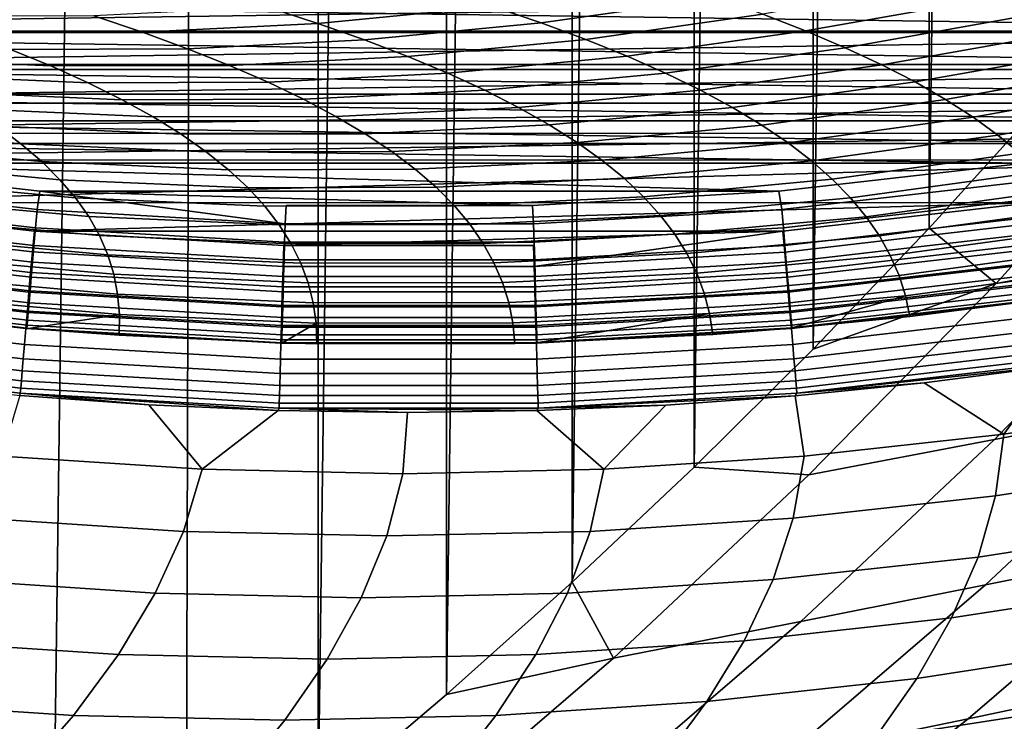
# Model space of a CAD drawing. Header units: metres. Extents: x -166 to 33, y -71 to 34.
# Tile 203 of 256: x 14.13 to 17.71, y -17.62 to -15.07. Entities that reach past the tile are written whole.
import ezdxf

# ---------------------------------------------------------------- set-up
doc = ezdxf.new("R2010")
doc.units = ezdxf.units.M
doc.layers.add('solid_12208131', color=7, linetype='CONTINUOUS')

msp = doc.modelspace()

# ---------------------------------------------------------------- linework, layer by layer
at = {"layer": 'solid_12208131'}
for points in [[(13.238109, -19.389509, -0.2), (13.748559, 19.039461, -0.2), (14.248661, 18.677298, -0.2), (13.748559, -19.039461, -0.2)], [(13.748559, -19.039461, -0.2), (14.248661, 18.677298, -0.2), (14.738088, 18.3034, -0.2), (14.248661, -18.677298, -0.2)], [(14.248661, -18.677298, -0.2), (14.738088, 18.3034, -0.2), (14.83966, 18.223272, -0.2), (14.738088, -18.3034, -0.2)], [(15.216696, -17.917906, -0.2), (14.738088, -18.3034, -0.2), (14.83966, 18.223272, -0.2), (15.216696, 17.917906, -0.2)], [(15.216696, -17.917906, -0.2), (15.216696, 17.917906, -0.2), (15.683777, 17.521519, -0.2)], [(15.683777, -17.521519, -0.2), (15.216696, -17.917906, -0.2), (15.683777, 17.521519, -0.2)], [(15.683777, -17.521519, -0.2), (15.683777, 17.521519, -0.2), (16.139318, 17.114267, -0.2)], [(16.139318, -17.114267, -0.2), (15.683777, -17.521519, -0.2), (16.139318, 17.114267, -0.2)], [(16.139318, -17.114267, -0.2), (16.139318, 17.114267, -0.2), (16.583292, 16.696228, -0.2)], [(16.583292, -16.696228, -0.2), (16.139318, -17.114267, -0.2), (16.583292, 16.696228, -0.2)], [(16.583292, -16.696228, -0.2), (16.583292, 16.696228, -0.2), (17.015635, 16.267481, -0.2)], [(17.015635, -16.267481, -0.2), (16.583292, -16.696228, -0.2), (17.015635, 16.267481, -0.2)], [(17.015635, -16.267481, -0.2), (17.015635, 16.267481, -0.2), (17.436235, 15.82814, -0.2)], [(17.436235, -15.828141, -0.2), (17.015635, -16.267481, -0.2), (17.436235, 15.82814, -0.2)], [(17.436235, -15.828141, -0.2), (17.436235, 15.82814, -0.2), (17.845177, 15.378242, -0.2)], [(17.845177, -15.378242, -0.2), (17.436235, -15.828141, -0.2), (17.845177, 15.378242, -0.2)], [(16.026537, -15.082998, 164.033936), (16.664047, -14.991652, 164.122665), (16.483751, -14.932309, 165.816299), (15.851541, -15.023354, 165.721466)], [(16.831911, -15.051517, 162.428238), (16.987667, -15.111964, 160.733063), (17.644775, -14.995965, 160.65657), (17.486044, -14.936274, 162.346863)], [(10.198829, -14.971106, 136.199997), (10.629413, -15.117867, 136.199997), (20.892441, -14.971594, 136.199997)], [(10.629413, -15.117867, 136.199997), (20.461864, -15.118305, 136.199997), (20.892441, -14.971594, 136.199997)], [(20.415789, -14.979768, 136.449997), (19.98542, -15.112839, 136.449997), (10.681207, -14.979895, 136.449997)], [(19.98542, -15.112839, 136.449997), (11.111609, -15.11298, 136.449997), (10.681207, -14.979895, 136.449997)], [(15.216023, -15.085029, 165.626221), (15.851541, -15.023354, 165.721466), (15.663864, -14.964175, 167.408081), (15.033745, -15.025668, 167.306671)], [(16.189182, -15.143167, 162.345551), (16.831911, -15.051517, 162.428238), (16.664047, -14.991652, 164.122665), (16.026537, -15.082998, 164.033936)], [(16.987667, -15.111964, 160.733063), (17.131641, -15.17305, 159.037277), (17.79183, -15.056289, 158.965714), (17.644775, -14.995965, 160.65657)], [(13.939983, -15.119203, 165.435471), (14.578425, -15.117064, 165.530823), (14.401547, -15.05764, 167.205109), (13.768497, -15.059833, 167.103592)], [(14.578425, -15.117064, 165.530823), (15.216023, -15.085029, 165.626221), (15.033745, -15.025668, 167.306671), (14.401547, -15.05764, 167.205109)], [(15.385708, -15.144855, 163.944809), (16.026537, -15.082998, 164.033936), (15.851541, -15.023354, 165.721466), (15.216023, -15.085029, 165.626221)], [(16.339798, -15.20392, 160.656403), (16.987667, -15.111964, 160.733063), (16.831911, -15.051517, 162.428238), (16.189182, -15.143167, 162.345551)], [(17.131641, -15.17305, 159.037277), (17.26416, -15.234835, 157.340942), (17.927532, -15.117302, 157.274384), (17.79183, -15.056289, 158.965714)], [(14.742793, -15.176956, 163.855545), (15.385708, -15.144855, 163.944809), (15.216023, -15.085029, 165.626221), (14.578425, -15.117064, 165.530823)], [(15.543119, -15.20521, 162.262512), (16.189182, -15.143167, 162.345551), (16.026537, -15.082998, 164.033936), (15.385708, -15.144855, 163.944809)], [(10.629413, -15.117867, 136.199997), (11.064277, -15.252369, 136.199997), (20.461864, -15.118305, 136.199997)], [(11.064277, -15.252369, 136.199997), (20.027004, -15.252769, 136.199997), (20.461864, -15.118305, 136.199997)], [(19.98542, -15.112839, 136.449997), (19.550919, -15.233741, 136.449997), (11.111609, -15.11298, 136.449997)], [(19.550919, -15.233741, 136.449997), (11.5461, -15.233881, 136.449997), (11.111609, -15.11298, 136.449997)], [(14.099042, -15.179041, 163.766327), (14.742793, -15.176956, 163.855545), (14.578425, -15.117064, 165.530823), (13.939983, -15.119203, 165.435471)], [(16.478708, -15.265316, 158.966568), (17.131641, -15.17305, 159.037277), (16.987667, -15.111964, 160.733063), (16.339798, -15.20392, 160.656403)], [(17.26416, -15.234835, 157.340942), (17.385551, -15.297377, 155.64415), (18.0522, -15.179063, 155.582672), (17.927532, -15.117302, 157.274384)], [(13.597437, -15.211282, 162.013245), (14.24599, -15.239407, 162.096207), (14.099042, -15.179041, 163.766327), (13.455701, -15.15109, 163.677277)], [(14.89497, -15.237376, 162.179337), (15.543119, -15.20521, 162.262512), (15.385708, -15.144855, 163.944809), (14.742793, -15.176956, 163.855545)], [(15.688581, -15.26615, 160.579407), (16.339798, -15.20392, 160.656403), (16.189182, -15.143167, 162.345551), (15.543119, -15.20521, 162.262512)], [(14.24599, -15.239407, 162.096207), (14.89497, -15.237376, 162.179337), (14.742793, -15.176956, 163.855545), (14.099042, -15.179041, 163.766327)], [(16.606237, -15.327415, 157.276138), (17.26416, -15.234835, 157.340942), (17.131641, -15.17305, 159.037277), (16.478708, -15.265316, 158.966568)], [(17.385551, -15.297377, 155.64415), (17.49614, -15.360736, 153.946991), (18.166159, -15.241629, 153.890686), (18.0522, -15.179063, 155.582672)], [(18.996426, -15.187437, 6.528326), (18.350183, -15.906328, 6.661353), (17.680153, -16.029154, 2.799282), (18.331011, -15.304716, 2.663429)], [(19.550919, -15.233741, 136.449997), (19.112968, -15.342232, 136.449997), (11.5461, -15.233881, 136.449997)], [(19.112968, -15.342232, 136.449997), (11.984, -15.34236, 136.449997), (11.5461, -15.233881, 136.449997)], [(13.727457, -15.272059, 160.348267), (14.381144, -15.30036, 160.425201), (14.24599, -15.239407, 162.096207), (13.597437, -15.211282, 162.013245)], [(15.035274, -15.298383, 160.502289), (15.688581, -15.26615, 160.579407), (15.543119, -15.20521, 162.262512), (14.89497, -15.237376, 162.179337)], [(15.822413, -15.327735, 158.895554), (16.478708, -15.265316, 158.966568), (16.339798, -15.20392, 160.656403), (15.688581, -15.26615, 160.579407)], [(16.72271, -15.390275, 155.58519), (17.385551, -15.297377, 155.64415), (17.26416, -15.234835, 157.340942), (16.606237, -15.327415, 157.276138)], [(11.064277, -15.252369, 136.199997), (11.502683, -15.374375, 136.199997), (20.027004, -15.252769, 136.199997)], [(11.502683, -15.374375, 136.199997), (19.588594, -15.374745, 136.199997), (20.027004, -15.252769, 136.199997)], [(13.846077, -15.333481, 158.682404), (14.504821, -15.361958, 158.753342), (14.381144, -15.30036, 160.425201), (13.727457, -15.272059, 160.348267)], [(14.381144, -15.30036, 160.425201), (15.035274, -15.298383, 160.502289), (14.89497, -15.237376, 162.179337), (14.24599, -15.239407, 162.096207)], [(15.164025, -15.360036, 158.824432), (15.822413, -15.327735, 158.895554), (15.688581, -15.26615, 160.579407), (15.035274, -15.298383, 160.502289)], [(15.944939, -15.390025, 157.21106), (16.606237, -15.327415, 157.276138), (16.478708, -15.265316, 158.966568), (15.822413, -15.327735, 158.895554)], [(17.49614, -15.360736, 153.946991), (17.596252, -15.424972, 152.249557), (18.269732, -15.305058, 152.198502), (18.166159, -15.241629, 153.890686)], [(14.504821, -15.361958, 158.753342), (15.164025, -15.360036, 158.824432), (15.035274, -15.298383, 160.502289), (14.381144, -15.30036, 160.425201)], [(16.828449, -15.453956, 153.893814), (17.49614, -15.360736, 153.946991), (17.385551, -15.297377, 155.64415), (16.72271, -15.390275, 155.58519)], [(17.680153, -16.029154, 2.799282), (17.436235, -15.828141, -0.2), (17.845177, -15.378242, -0.2), (18.331011, -15.304716, 2.663429)], [(17.596252, -15.424972, 152.249557), (17.686218, -15.490141, 150.551926), (18.363245, -15.369407, 150.50621), (18.269732, -15.305058, 152.198502)], [(19.112968, -15.342232, 136.449997), (18.672148, -15.438162, 136.449997), (11.984, -15.34236, 136.449997)], [(18.672148, -15.438162, 136.449997), (12.424744, -15.438272, 136.449997), (11.984, -15.34236, 136.449997)], [(13.95361, -15.395604, 157.015717), (14.617339, -15.424259, 157.080734), (14.504821, -15.361958, 158.753342), (13.846077, -15.333481, 158.682404)], [(15.281544, -15.422394, 157.145874), (15.944939, -15.390025, 157.21106), (15.822413, -15.327735, 158.895554), (15.164025, -15.360036, 158.824432)], [(16.056479, -15.453078, 155.52597), (16.72271, -15.390275, 155.58519), (16.606237, -15.327415, 157.276138), (15.944939, -15.390025, 157.21106)], [(11.502683, -15.374375, 136.199997), (11.94444, -15.48384, 136.199997), (19.588594, -15.374745, 136.199997)], [(11.94444, -15.48384, 136.199997), (19.146833, -15.484185, 136.199997), (19.588594, -15.374745, 136.199997)], [(14.617339, -15.424259, 157.080734), (15.281544, -15.422394, 157.145874), (15.164025, -15.360036, 158.824432), (14.504821, -15.361958, 158.753342)], [(16.923779, -15.518516, 152.202072), (17.596252, -15.424972, 152.249557), (17.49614, -15.360736, 153.946991), (16.828449, -15.453956, 153.893814)], [(17.686218, -15.490141, 150.551926), (17.766367, -15.556305, 148.854187), (18.447021, -15.434733, 148.813873), (18.363245, -15.369407, 150.50621)], [(13.377308, -15.394754, 155.408051), (13.460029, -15.458503, 153.734909), (14.136681, -15.522192, 153.680069), (14.050374, -15.458488, 155.348251)], [(14.050374, -15.458488, 155.348251), (14.719015, -15.487325, 155.407394), (14.617339, -15.424259, 157.080734), (13.95361, -15.395604, 157.015717)], [(15.388148, -15.485516, 155.466675), (16.056479, -15.453078, 155.52597), (15.944939, -15.390025, 157.21106), (15.281544, -15.422394, 157.145874)], [(16.157354, -15.516954, 153.840393), (16.828449, -15.453956, 153.893814), (16.72271, -15.390275, 155.58519), (16.056479, -15.453078, 155.52597)], [(18.672148, -15.438162, 136.449997), (18.228893, -15.521431, 136.449997), (12.424744, -15.438272, 136.449997)], [(18.228893, -15.521431, 136.449997), (12.867901, -15.521521, 136.449997), (12.424744, -15.438272, 136.449997)], [(14.719015, -15.487325, 155.407394), (15.388148, -15.485516, 155.466675), (15.281544, -15.422394, 157.145874), (14.617339, -15.424259, 157.080734)], [(17.009027, -15.584015, 150.510056), (17.686218, -15.490141, 150.551926), (17.596252, -15.424972, 152.249557), (16.923779, -15.518516, 152.202072)], [(11.94444, -15.48384, 136.199997), (12.388865, -15.580585, 136.199997), (19.146833, -15.484185, 136.199997)], [(12.388865, -15.580585, 136.199997), (18.702394, -15.580899, 136.199997), (19.146833, -15.484185, 136.199997)], [(13.460029, -15.458503, 153.734909), (13.532521, -15.523133, 152.06102), (14.212846, -15.586775, 152.011246), (14.136681, -15.522192, 153.680069)], [(14.136681, -15.522192, 153.680069), (14.810165, -15.551213, 153.733429), (14.719015, -15.487325, 155.407394), (14.050374, -15.458488, 155.348251)], [(14.810165, -15.551213, 153.733429), (15.484159, -15.54946, 153.786896), (15.388148, -15.485516, 155.466675), (14.719015, -15.487325, 155.407394)], [(15.484159, -15.54946, 153.786896), (16.157354, -15.516954, 153.840393), (16.056479, -15.453078, 155.52597), (15.388148, -15.485516, 155.466675)], [(16.24789, -15.581713, 152.154373), (16.923779, -15.518516, 152.202072), (16.828449, -15.453956, 153.893814), (16.157354, -15.516954, 153.840393)], [(18.228893, -15.521431, 136.449997), (17.783875, -15.591941, 136.449997), (12.867901, -15.521521, 136.449997)], [(17.783875, -15.591941, 136.449997), (13.312814, -15.592011, 136.449997), (12.867901, -15.521521, 136.449997)], [(14.212846, -15.586775, 152.011246), (14.891109, -15.615982, 152.058884), (14.810165, -15.551213, 153.733429), (14.136681, -15.522192, 153.680069)], [(15.569895, -15.614289, 152.106613), (16.24789, -15.581713, 152.154373), (16.157354, -15.516954, 153.840393), (15.484159, -15.54946, 153.786896)], [(16.328405, -15.647412, 150.468002), (17.009027, -15.584015, 150.510056), (16.923779, -15.518516, 152.202072), (16.24789, -15.581713, 152.154373)], [(17.084517, -15.650513, 148.817841), (17.766367, -15.556305, 148.854187), (17.686218, -15.490141, 150.551926), (17.009027, -15.584015, 150.510056)], [(13.532521, -15.523133, 152.06102), (13.595104, -15.588704, 150.386444), (14.279183, -15.652294, 150.341812), (14.212846, -15.586775, 152.011246)], [(14.891109, -15.615982, 152.058884), (15.569895, -15.614289, 152.106613), (15.484159, -15.54946, 153.786896), (14.810165, -15.551213, 153.733429)], [(17.150576, -15.718068, 147.125519), (17.837027, -15.623522, 147.156403), (17.766367, -15.556305, 148.854187), (17.084517, -15.650513, 148.817841)], [(12.388865, -15.580585, 136.199997), (13.284458, -15.735786, 136.199997), (18.702394, -15.580899, 136.199997)], [(13.284458, -15.735786, 136.199997), (17.806898, -15.735997, 136.199997), (18.702394, -15.580899, 136.199997)], [(13.298802, -15.657708, 136.454514), (13.312814, -15.592011, 136.449997), (14.205789, -15.694584, 136.449997), (14.195765, -15.760988, 136.454514)], [(17.783875, -15.591941, 136.449997), (16.890715, -15.694542, 136.449997), (13.312814, -15.592011, 136.449997)], [(16.890715, -15.694542, 136.449997), (14.205789, -15.694584, 136.449997), (13.312814, -15.592011, 136.449997)], [(13.595104, -15.588704, 150.386444), (13.648094, -15.655273, 148.711243), (14.336007, -15.718808, 148.67186), (14.279183, -15.652294, 150.341812)], [(14.279183, -15.652294, 150.341812), (14.96216, -15.681692, 150.383804), (14.891109, -15.615982, 152.058884), (14.212846, -15.586775, 152.011246)], [(15.645676, -15.680058, 150.425903), (16.328405, -15.647412, 150.468002), (16.24789, -15.581713, 152.154373), (15.569895, -15.614289, 152.106613)], [(16.399225, -15.714112, 148.781357), (17.084517, -15.650513, 148.817841), (17.009027, -15.584015, 150.510056), (16.328405, -15.647412, 150.468002)], [(17.798109, -15.657605, 136.454514), (16.901142, -15.76091, 136.454514), (16.890715, -15.694542, 136.449997), (17.783875, -15.591941, 136.449997)], [(14.96216, -15.681692, 150.383804), (15.645676, -15.680058, 150.425903), (15.569895, -15.614289, 152.106613), (14.891109, -15.615982, 152.058884)], [(17.207529, -15.786739, 145.433136), (17.898523, -15.691851, 145.458679), (17.837027, -15.623522, 147.156403), (17.150576, -15.718068, 147.125519)], [(13.298802, -15.657708, 136.454514), (14.195765, -15.760988, 136.454514), (14.19008, -15.827287, 136.46817), (13.289344, -15.723575, 136.46817)], [(13.648094, -15.655273, 148.711243), (13.691808, -15.722903, 147.035477), (14.383632, -15.786377, 147.001434), (14.336007, -15.718808, 148.67186)], [(14.336007, -15.718808, 148.67186), (15.023637, -15.748401, 148.708298), (14.96216, -15.681692, 150.383804), (14.279183, -15.652294, 150.341812)], [(15.711821, -15.746829, 148.744812), (16.399225, -15.714112, 148.781357), (16.328405, -15.647412, 150.468002), (15.645676, -15.680058, 150.425903)], [(16.46067, -15.781872, 147.094498), (17.150576, -15.718068, 147.125519), (17.084517, -15.650513, 148.817841), (16.399225, -15.714112, 148.781357)], [(16.901142, -15.76091, 136.454514), (17.798109, -15.657605, 136.454514), (17.80757, -15.723471, 136.46817), (16.90683, -15.827209, 136.46817)], [(14.195765, -15.760988, 136.454514), (14.205789, -15.694584, 136.449997), (15.097074, -15.81284, 136.454514)], [(16.890715, -15.694542, 136.449997), (15.995851, -15.745876, 136.449997), (14.205789, -15.694584, 136.449997)], [(15.097074, -15.81284, 136.454514), (14.205789, -15.694584, 136.449997), (15.995851, -15.745876, 136.449997), (15.100528, -15.745892, 136.449997)], [(15.023637, -15.748401, 148.708298), (15.711821, -15.746829, 148.744812), (15.645676, -15.680058, 150.425903), (14.96216, -15.681692, 150.383804)], [(16.901142, -15.76091, 136.454514), (15.999831, -15.812808, 136.454514), (15.995851, -15.745876, 136.449997), (16.890715, -15.694542, 136.449997)], [(17.255699, -15.856586, 143.740784), (17.951187, -15.761351, 143.761063), (17.898523, -15.691851, 145.458679), (17.207529, -15.786739, 145.433136)], [(13.272745, -15.810491, 136.195221), (14.17896, -15.914861, 136.195221), (14.186544, -15.839624, 136.199997), (13.284458, -15.735786, 136.199997)], [(13.289344, -15.723575, 136.46817), (14.19008, -15.827287, 136.46817), (14.184605, -15.891129, 136.490723), (13.280236, -15.787001, 136.490723)], [(13.284458, -15.735786, 136.199997), (14.186544, -15.839624, 136.199997), (17.806898, -15.735997, 136.199997)], [(13.691808, -15.722903, 147.035477), (13.726563, -15.791651, 145.359192), (14.42237, -15.855059, 145.330582), (14.383632, -15.786377, 147.001434)], [(14.186544, -15.839624, 136.199997), (16.905083, -15.839708, 136.199997), (17.806898, -15.735997, 136.199997)], [(14.383632, -15.786377, 147.001434), (15.075857, -15.816167, 147.032394), (15.023637, -15.748401, 148.708298), (14.336007, -15.718808, 148.67186)], [(15.768651, -15.814659, 147.063431), (16.46067, -15.781872, 147.094498), (16.399225, -15.714112, 148.781357), (15.711821, -15.746829, 148.744812)], [(16.513065, -15.85075, 145.407501), (17.207529, -15.786739, 145.433136), (17.150576, -15.718068, 147.125519), (16.46067, -15.781872, 147.094498)], [(17.818607, -15.810704, 136.195221), (17.806898, -15.735997, 136.199997), (16.905083, -15.839708, 136.199997), (16.912386, -15.91497, 136.195221)], [(16.90683, -15.827209, 136.46817), (17.80757, -15.723471, 136.46817), (17.816679, -15.786897, 136.490723), (16.912304, -15.89105, 136.490723)], [(14.195765, -15.760988, 136.454514), (15.097074, -15.81284, 136.454514), (15.095176, -15.879354, 136.46817), (14.19008, -15.827287, 136.46817)], [(15.075857, -15.816167, 147.032394), (15.768651, -15.814659, 147.063431), (15.711821, -15.746829, 148.744812), (15.023637, -15.748401, 148.708298)], [(15.999831, -15.812808, 136.454514), (15.097074, -15.81284, 136.454514), (15.100528, -15.745892, 136.449997), (15.995851, -15.745876, 136.449997)], [(15.999831, -15.812808, 136.454514), (16.901142, -15.76091, 136.454514), (16.90683, -15.827209, 136.46817), (16.001728, -15.879322, 136.46817)], [(17.295414, -15.927669, 142.048523), (17.995344, -15.832081, 142.063629), (17.951187, -15.761351, 143.761063), (17.255699, -15.856586, 143.740784)], [(13.280236, -15.787001, 136.490723), (14.184605, -15.891129, 136.490723), (14.179441, -15.951337, 136.521744), (13.271646, -15.846817, 136.521744)], [(13.726563, -15.791651, 145.359192), (13.752678, -15.861577, 143.682465), (14.452538, -15.924911, 143.659393), (14.42237, -15.855059, 145.330582)], [(14.42237, -15.855059, 145.330582), (15.119136, -15.885051, 145.356171), (15.075857, -15.816167, 147.032394), (14.383632, -15.786377, 147.001434)], [(15.816484, -15.883609, 145.381821), (16.513065, -15.85075, 145.407501), (16.46067, -15.781872, 147.094498), (15.768651, -15.814659, 147.063431)], [(16.556732, -15.920807, 143.720428), (17.255699, -15.856586, 143.740784), (17.207529, -15.786739, 145.433136), (16.513065, -15.85075, 145.407501)], [(16.912304, -15.89105, 136.490723), (17.816679, -15.786897, 136.490723), (17.825272, -15.846712, 136.521744), (16.917467, -15.951259, 136.521744)], [(19.010992, -15.784186, 10.535463), (18.339933, -16.468851, 10.671206), (17.674404, -16.596289, 6.80046), (18.350183, -15.906328, 6.661353)], [(13.262159, -15.884228, 136.180923), (14.172592, -15.98908, 136.180923), (14.17896, -15.914861, 136.195221), (13.272745, -15.810491, 136.195221)], [(14.17896, -15.914861, 136.195221), (15.089614, -15.9673, 136.195221), (15.092427, -15.891741, 136.199997), (14.186544, -15.839624, 136.199997)], [(14.19008, -15.827287, 136.46817), (15.095176, -15.879354, 136.46817), (15.093349, -15.943404, 136.490723), (14.184605, -15.891129, 136.490723)], [(14.186544, -15.839624, 136.199997), (15.092427, -15.891741, 136.199997), (16.905083, -15.839708, 136.199997)], [(15.119136, -15.885051, 145.356171), (15.816484, -15.883609, 145.381821), (15.768651, -15.814659, 147.063431), (15.075857, -15.816167, 147.032394)], [(16.00174, -15.967323, 136.195221), (16.905083, -15.839708, 136.199997), (15.092427, -15.891741, 136.199997), (15.999438, -15.891749, 136.199997)], [(15.097074, -15.81284, 136.454514), (15.999831, -15.812808, 136.454514), (16.001728, -15.879322, 136.46817), (15.095176, -15.879354, 136.46817)], [(16.001728, -15.879322, 136.46817), (16.90683, -15.827209, 136.46817), (16.912304, -15.89105, 136.490723), (16.003553, -15.943372, 136.490723)], [(16.00174, -15.967323, 136.195221), (16.912386, -15.91497, 136.195221), (16.905083, -15.839708, 136.199997)], [(16.918737, -15.989191, 136.180923), (17.829185, -15.884442, 136.180923), (17.818607, -15.810704, 136.195221), (16.912386, -15.91497, 136.195221)], [(17.680153, -16.029154, 2.799282), (17.015635, -16.267481, -0.2), (17.436235, -15.828141, -0.2)], [(17.326996, -16.000046, 140.356369), (18.031322, -15.904099, 140.366394), (17.995344, -15.832081, 142.063629), (17.295414, -15.927669, 142.048523)], [(13.271646, -15.846817, 136.521744), (14.179441, -15.951337, 136.521744), (14.174685, -16.0068, 136.560669), (13.263734, -15.901918, 136.560669)], [(13.752678, -15.861577, 143.682465), (13.770471, -15.932739, 142.005371), (14.474448, -15.995995, 141.987946), (14.452538, -15.924911, 143.659393)], [(14.452538, -15.924911, 143.659393), (15.153791, -15.955111, 143.679703), (15.119136, -15.885051, 145.356171), (14.42237, -15.855059, 145.330582)], [(15.095176, -15.879354, 136.46817), (16.001728, -15.879322, 136.46817), (16.003553, -15.943372, 136.490723), (15.093349, -15.943404, 136.490723)], [(15.855643, -15.953736, 143.700058), (16.556732, -15.920807, 143.720428), (16.513065, -15.85075, 145.407501), (15.816484, -15.883609, 145.381821)], [(16.591991, -15.992102, 142.033356), (17.295414, -15.927669, 142.048523), (17.255699, -15.856586, 143.740784), (16.556732, -15.920807, 143.720428)], [(16.917467, -15.951259, 136.521744), (17.825272, -15.846712, 136.521744), (17.833185, -15.901813, 136.560669), (16.922224, -16.00672, 136.560669)], [(13.251915, -15.955591, 136.157349), (14.16643, -16.060911, 136.157349), (14.172592, -15.98908, 136.180923), (13.262159, -15.884228, 136.180923)], [(13.263734, -15.901918, 136.560669), (14.174685, -16.0068, 136.560669), (14.170423, -16.056492, 136.606796), (13.256645, -15.951287, 136.606796)], [(14.172592, -15.98908, 136.180923), (15.087483, -16.041761, 136.180923), (15.089614, -15.9673, 136.195221), (14.17896, -15.914861, 136.195221)], [(14.184605, -15.891129, 136.490723), (15.093349, -15.943404, 136.490723), (15.091625, -16.003807, 136.521744), (14.179441, -15.951337, 136.521744)], [(15.089614, -15.9673, 136.195221), (16.00174, -15.967323, 136.195221), (15.999438, -15.891749, 136.199997), (15.092427, -15.891741, 136.199997)], [(15.153791, -15.955111, 143.679703), (15.855643, -15.953736, 143.700058), (15.816484, -15.883609, 145.381821), (15.119136, -15.885051, 145.356171)], [(16.003853, -16.041784, 136.180923), (16.918737, -15.989191, 136.180923), (16.912386, -15.91497, 136.195221), (16.00174, -15.967323, 136.195221)], [(16.003553, -15.943372, 136.490723), (16.912304, -15.89105, 136.490723), (16.917467, -15.951259, 136.521744), (16.005276, -16.003775, 136.521744)], [(16.924887, -16.061022, 136.157333), (17.83942, -15.955806, 136.157333), (17.829185, -15.884442, 136.180923), (16.918737, -15.989191, 136.180923)], [(16.922224, -16.00672, 136.560669), (17.833185, -15.901813, 136.560669), (17.840277, -15.951181, 136.606796), (16.926487, -16.056414, 136.606796)], [(18.350183, -15.906328, 6.661353), (17.674404, -16.596289, 6.80046), (16.999546, -16.724438, 2.941345), (17.680153, -16.029154, 2.799282)], [(17.350771, -16.073774, 138.664413), (18.059448, -15.977467, 138.669403), (18.031322, -15.904099, 140.366394), (17.326996, -16.000046, 140.356369)], [(13.256645, -15.951287, 136.606796), (14.170423, -16.056492, 136.606796), (14.166735, -16.099499, 136.659241), (13.250509, -15.994014, 136.659241)], [(13.770471, -15.932739, 142.005371), (13.780259, -16.005199, 140.328003), (14.488416, -16.068367, 140.316284), (14.474448, -15.995995, 141.987946)], [(14.179441, -15.951337, 136.521744), (15.091625, -16.003807, 136.521744), (15.090038, -16.05945, 136.560669), (14.174685, -16.0068, 136.560669)], [(14.474448, -15.995995, 141.987946), (15.18014, -16.026405, 142.003036), (15.153791, -15.955111, 143.679703), (14.452538, -15.924911, 143.659393)], [(15.093349, -15.943404, 136.490723), (16.003553, -15.943372, 136.490723), (16.005276, -16.003775, 136.521744), (15.091625, -16.003807, 136.521744)], [(15.886444, -16.025103, 142.018188), (16.591991, -15.992102, 142.033356), (16.556732, -15.920807, 143.720428), (15.855643, -15.953736, 143.700058)], [(16.005276, -16.003775, 136.521744), (16.917467, -15.951259, 136.521744), (16.922224, -16.00672, 136.560669), (16.006863, -16.059418, 136.560669)], [(16.619167, -16.064692, 140.346329), (17.326996, -16.000046, 140.356369), (17.295414, -15.927669, 142.048523), (16.591991, -15.992102, 142.033356)], [(16.926487, -16.056414, 136.606796), (17.840277, -15.951181, 136.606796), (17.846413, -15.993908, 136.659241), (16.930176, -16.099419, 136.659241)], [(13.242175, -16.023439, 136.124847), (14.160572, -16.129204, 136.124847), (14.16643, -16.060911, 136.157349), (13.251915, -15.955591, 136.157349)], [(15.087483, -16.041761, 136.180923), (16.003853, -16.041784, 136.180923), (16.00174, -15.967323, 136.195221), (15.089614, -15.9673, 136.195221)], [(15.18014, -16.026405, 142.003036), (15.886444, -16.025103, 142.018188), (15.855643, -15.953736, 143.700058), (15.153791, -15.955111, 143.679703)], [(16.930733, -16.129313, 136.124847), (17.849154, -16.023653, 136.124847), (17.83942, -15.955806, 136.157333), (16.924887, -16.061022, 136.157333)], [(17.350771, -16.073774, 138.664413), (17.366644, -16.148966, 136.972672), (17.856186, -16.086048, 136.972702), (18.059448, -15.977467, 138.669403)], [(13.233095, -16.086689, 136.083984), (14.15511, -16.192865, 136.083984), (14.160572, -16.129204, 136.124847), (13.242175, -16.023439, 136.124847)], [(13.250509, -15.994014, 136.659241), (14.166735, -16.099499, 136.659241), (14.163688, -16.135025, 136.717056), (13.24544, -16.029308, 136.717056)], [(13.780259, -16.005199, 140.328003), (13.782361, -16.079014, 138.650436), (14.494757, -16.142086, 138.644516), (14.488416, -16.068367, 140.316284)], [(14.16643, -16.060911, 136.157349), (15.085421, -16.113825, 136.157349), (15.087483, -16.041761, 136.180923), (14.172592, -15.98908, 136.180923)], [(14.174685, -16.0068, 136.560669), (15.090038, -16.05945, 136.560669), (15.088615, -16.109304, 136.606796), (14.170423, -16.056492, 136.606796)], [(14.488416, -16.068367, 140.316284), (15.1985, -16.098993, 140.326263), (15.18014, -16.026405, 142.003036), (14.474448, -15.995995, 141.987946)], [(15.091625, -16.003807, 136.521744), (16.005276, -16.003775, 136.521744), (16.006863, -16.059418, 136.560669), (15.090038, -16.05945, 136.560669)], [(15.909209, -16.097763, 140.336288), (16.619167, -16.064692, 140.346329), (16.591991, -15.992102, 142.033356), (15.886444, -16.025103, 142.018188)], [(16.005898, -16.113848, 136.157349), (16.924887, -16.061022, 136.157333), (16.918737, -15.989191, 136.180923), (16.003853, -16.041784, 136.180923)], [(16.006863, -16.059418, 136.560669), (16.922224, -16.00672, 136.560669), (16.926487, -16.056414, 136.606796), (16.008286, -16.109272, 136.606796)], [(16.63858, -16.138639, 138.659409), (17.350771, -16.073774, 138.664413), (17.326996, -16.000046, 140.356369), (16.619167, -16.064692, 140.346329)], [(16.930176, -16.099419, 136.659241), (17.846413, -15.993908, 136.659241), (17.851482, -16.029202, 136.717056), (16.933222, -16.134945, 136.717056)], [(16.936182, -16.192976, 136.083984), (17.858227, -16.086903, 136.083984), (17.849154, -16.023653, 136.124847), (16.930733, -16.129313, 136.124847)], [(13.241533, -16.05652, 136.779175), (14.161339, -16.162415, 136.779175), (14.159731, -16.181164, 136.844452), (13.238858, -16.075148, 136.844452)], [(13.24544, -16.029308, 136.717056), (14.163688, -16.135025, 136.717056), (14.161339, -16.162415, 136.779175), (13.241533, -16.05652, 136.779175)], [(14.170423, -16.056492, 136.606796), (15.088615, -16.109304, 136.606796), (15.087385, -16.152452, 136.659241), (14.166735, -16.099499, 136.659241)], [(15.085421, -16.113825, 136.157349), (16.005898, -16.113848, 136.157349), (16.003853, -16.041784, 136.180923), (15.087483, -16.041761, 136.180923)], [(15.090038, -16.05945, 136.560669), (16.006863, -16.059418, 136.560669), (16.008286, -16.109272, 136.606796), (15.088615, -16.109304, 136.606796)], [(15.1985, -16.098993, 140.326263), (15.909209, -16.097763, 140.336288), (15.886444, -16.025103, 142.018188), (15.18014, -16.026405, 142.003036)], [(16.008286, -16.109272, 136.606796), (16.926487, -16.056414, 136.606796), (16.930176, -16.099419, 136.659241), (16.009516, -16.152418, 136.659241)], [(17.680153, -16.029154, 2.799282), (16.999546, -16.724438, 2.941345), (16.583292, -16.696228, -0.2), (17.015635, -16.267481, -0.2)], [(16.933222, -16.134945, 136.717056), (17.851482, -16.029202, 136.717056), (17.855391, -16.056414, 136.779175), (16.935572, -16.162336, 136.779175)], [(16.935572, -16.162336, 136.779175), (17.855391, -16.056414, 136.779175), (17.858067, -16.075041, 136.844452), (16.93718, -16.181084, 136.844452)], [(13.22482, -16.144327, 136.03537), (14.150133, -16.250881, 136.03537), (14.15511, -16.192865, 136.083984), (13.233095, -16.086689, 136.083984)], [(13.238858, -16.075148, 136.844452), (14.159731, -16.181164, 136.844452), (14.158894, -16.190926, 136.911667), (13.237466, -16.084845, 136.911667)], [(13.237466, -16.084845, 136.911667), (14.158894, -16.190926, 136.911667), (13.242165, -16.086319, 136.972824)], [(14.158894, -16.190926, 136.911667), (13.777506, -16.154291, 136.972763), (13.242165, -16.086319, 136.972824)], [(13.782361, -16.079014, 138.650436), (13.777506, -16.154291, 136.972763), (14.164215, -16.192228, 136.972717), (14.494757, -16.142086, 138.644516)], [(14.160572, -16.129204, 136.124847), (15.08346, -16.182339, 136.124847), (15.085421, -16.113825, 136.157349), (14.16643, -16.060911, 136.157349)], [(14.494757, -16.142086, 138.644516), (15.209187, -16.172935, 138.64946), (15.1985, -16.098993, 140.326263), (14.488416, -16.068367, 140.316284)], [(15.924256, -16.171782, 138.654419), (16.63858, -16.138639, 138.659409), (16.619167, -16.064692, 140.346329), (15.909209, -16.097763, 140.336288)], [(16.007843, -16.182362, 136.124847), (16.930733, -16.129313, 136.124847), (16.924887, -16.061022, 136.157333), (16.005898, -16.113848, 136.157349)], [(16.63858, -16.138639, 138.659409), (16.650269, -16.21402, 136.972641), (16.934008, -16.192078, 136.972656), (17.350771, -16.073774, 138.664413)], [(16.934008, -16.192078, 136.972656), (17.366644, -16.148966, 136.972672), (17.350771, -16.073774, 138.664413)], [(16.941149, -16.250992, 136.03537), (17.866493, -16.144541, 136.03537), (17.858227, -16.086903, 136.083984), (16.936182, -16.192976, 136.083984)], [(16.93718, -16.181084, 136.844452), (17.858067, -16.075041, 136.844452), (17.859459, -16.084738, 136.911667), (16.938017, -16.190845, 136.911667)], [(16.938017, -16.190845, 136.911667), (17.859459, -16.084738, 136.911667), (17.366644, -16.148966, 136.972672)], [(17.859459, -16.084738, 136.911667), (17.856186, -16.086048, 136.972702), (17.366644, -16.148966, 136.972672)], [(14.15511, -16.192865, 136.083984), (15.081633, -16.246208, 136.083984), (15.08346, -16.182339, 136.124847), (14.160572, -16.129204, 136.124847)], [(14.166735, -16.099499, 136.659241), (15.087385, -16.152452, 136.659241), (15.086369, -16.188093, 136.717056), (14.163688, -16.135025, 136.717056)], [(15.08346, -16.182339, 136.124847), (16.007843, -16.182362, 136.124847), (16.005898, -16.113848, 136.157349), (15.085421, -16.113825, 136.157349)], [(15.088615, -16.109304, 136.606796), (16.008286, -16.109272, 136.606796), (16.009516, -16.152418, 136.659241), (15.087385, -16.152452, 136.659241)], [(15.209187, -16.172935, 138.64946), (15.924256, -16.171782, 138.654419), (15.909209, -16.097763, 140.336288), (15.1985, -16.098993, 140.326263)], [(16.009655, -16.246231, 136.083984), (16.936182, -16.192976, 136.083984), (16.930733, -16.129313, 136.124847), (16.007843, -16.182362, 136.124847)], [(16.009516, -16.152418, 136.659241), (16.930176, -16.099419, 136.659241), (16.933222, -16.134945, 136.717056), (16.01053, -16.188061, 136.717056)], [(13.217484, -16.195435, 135.979797), (14.14572, -16.302322, 135.979797), (14.150133, -16.250881, 136.03537), (13.22482, -16.144327, 136.03537)], [(14.158894, -16.190926, 136.911667), (14.164215, -16.192228, 136.972717), (13.777506, -16.154291, 136.972763)], [(14.161339, -16.162415, 136.779175), (15.085585, -16.215572, 136.779175), (15.085048, -16.234383, 136.844452), (14.159731, -16.181164, 136.844452)], [(14.163688, -16.135025, 136.717056), (15.086369, -16.188093, 136.717056), (15.085585, -16.215572, 136.779175), (14.161339, -16.162415, 136.779175)], [(14.164215, -16.192228, 136.972717), (14.494074, -16.21723, 136.972702), (14.494757, -16.142086, 138.644516)], [(14.494757, -16.142086, 138.644516), (14.494074, -16.21723, 136.972702), (15.087353, -16.245184, 136.972656), (15.209187, -16.172935, 138.64946)], [(15.087385, -16.152452, 136.659241), (16.009516, -16.152418, 136.659241), (16.01053, -16.188061, 136.717056), (15.086369, -16.188093, 136.717056)], [(15.924256, -16.171782, 138.654419), (15.931894, -16.247213, 136.972641), (16.010748, -16.245136, 136.972641), (16.63858, -16.138639, 138.659409)], [(16.01053, -16.188061, 136.717056), (16.933222, -16.134945, 136.717056), (16.935572, -16.162336, 136.779175), (16.011314, -16.21554, 136.779175)], [(16.010748, -16.245136, 136.972641), (16.650269, -16.21402, 136.972641), (16.63858, -16.138639, 138.659409)], [(16.011314, -16.21554, 136.779175), (16.935572, -16.162336, 136.779175), (16.93718, -16.181084, 136.844452), (16.01185, -16.23435, 136.844452)], [(16.938017, -16.190845, 136.911667), (17.366644, -16.148966, 136.972672), (16.934008, -16.192078, 136.972656)], [(16.945551, -16.302433, 135.979797), (17.873825, -16.195648, 135.979797), (17.866493, -16.144541, 136.03537), (16.941149, -16.250992, 136.03537)], [(13.211201, -16.239193, 135.918167), (14.141941, -16.346369, 135.918167), (14.14572, -16.302322, 135.979797), (13.217484, -16.195435, 135.979797)], [(14.150133, -16.250881, 136.03537), (15.079967, -16.304413, 136.03537), (15.081633, -16.246208, 136.083984), (14.15511, -16.192865, 136.083984)], [(14.159731, -16.181164, 136.844452), (15.085048, -16.234383, 136.844452), (15.084768, -16.244175, 136.911667), (14.158894, -16.190926, 136.911667)], [(14.158894, -16.190926, 136.911667), (15.084768, -16.244175, 136.911667), (14.164215, -16.192228, 136.972717)], [(15.084768, -16.244175, 136.911667), (14.494074, -16.21723, 136.972702), (14.164215, -16.192228, 136.972717)], [(15.081633, -16.246208, 136.083984), (16.009655, -16.246231, 136.083984), (16.007843, -16.182362, 136.124847), (15.08346, -16.182339, 136.124847)], [(15.086369, -16.188093, 136.717056), (16.01053, -16.188061, 136.717056), (16.011314, -16.21554, 136.779175), (15.085585, -16.215572, 136.779175)], [(15.087353, -16.245184, 136.972656), (15.21252, -16.248289, 136.972656), (15.209187, -16.172935, 138.64946)], [(15.209187, -16.172935, 138.64946), (15.21252, -16.248289, 136.972656), (15.931894, -16.247213, 136.972641), (15.924256, -16.171782, 138.654419)], [(16.011307, -16.304436, 136.03537), (16.941149, -16.250992, 136.03537), (16.936182, -16.192976, 136.083984), (16.009655, -16.246231, 136.083984)], [(16.01185, -16.23435, 136.844452), (16.93718, -16.181084, 136.844452), (16.938017, -16.190845, 136.911667), (16.012131, -16.244143, 136.911667)], [(16.012131, -16.244143, 136.911667), (16.938017, -16.190845, 136.911667), (16.650269, -16.21402, 136.972641)], [(16.938017, -16.190845, 136.911667), (16.934008, -16.192078, 136.972656), (16.650269, -16.21402, 136.972641)], [(16.949322, -16.346479, 135.918167), (17.880102, -16.239407, 135.918167), (17.873825, -16.195648, 135.979797), (16.945551, -16.302433, 135.979797)], [(15.084768, -16.244175, 136.911667), (15.087353, -16.245184, 136.972656), (14.494074, -16.21723, 136.972702)], [(15.085048, -16.234383, 136.844452), (16.01185, -16.23435, 136.844452), (16.012131, -16.244143, 136.911667), (15.084768, -16.244175, 136.911667)], [(15.085585, -16.215572, 136.779175), (16.011314, -16.21554, 136.779175), (16.01185, -16.23435, 136.844452), (15.085048, -16.234383, 136.844452)], [(16.012131, -16.244143, 136.911667), (16.650269, -16.21402, 136.972641), (16.010748, -16.245136, 136.972641)], [(13.206074, -16.274904, 135.85144), (14.138857, -16.382313, 135.85144), (14.141941, -16.346369, 135.918167), (13.211201, -16.239193, 135.918167)], [(14.14572, -16.302322, 135.979797), (15.07849, -16.356022, 135.979797), (15.079967, -16.304413, 136.03537), (14.150133, -16.250881, 136.03537)], [(15.079967, -16.304413, 136.03537), (16.011307, -16.304436, 136.03537), (16.009655, -16.246231, 136.083984), (15.081633, -16.246208, 136.083984)], [(15.084768, -16.244175, 136.911667), (16.012131, -16.244143, 136.911667), (15.087353, -16.245184, 136.972656)], [(16.012131, -16.244143, 136.911667), (15.21252, -16.248289, 136.972656), (15.087353, -16.245184, 136.972656)], [(16.012131, -16.244143, 136.911667), (15.931894, -16.247213, 136.972641), (15.21252, -16.248289, 136.972656)], [(16.012131, -16.244143, 136.911667), (16.010748, -16.245136, 136.972641), (15.931894, -16.247213, 136.972641)], [(16.012772, -16.356045, 135.979797), (16.945551, -16.302433, 135.979797), (16.941149, -16.250992, 136.03537), (16.011307, -16.304436, 136.03537)], [(16.952398, -16.382423, 135.85144), (17.885223, -16.275118, 135.85144), (17.880102, -16.239407, 135.918167), (16.949322, -16.346479, 135.918167)], [(17.707239, -16.575985, 131.746262), (18.428192, -16.464815, 131.738647), (18.354002, -16.255608, 135.634232), (17.887156, -16.329485, 135.634277)], [(13.199594, -16.32004, 135.707077), (14.134959, -16.427744, 135.707077), (14.136518, -16.409584, 135.780701), (13.202185, -16.301998, 135.780701)], [(13.202185, -16.301998, 135.780701), (14.136518, -16.409584, 135.780701), (14.138857, -16.382313, 135.85144), (13.206074, -16.274904, 135.85144)], [(14.141941, -16.346369, 135.918167), (15.077226, -16.400209, 135.918167), (15.07849, -16.356022, 135.979797), (14.14572, -16.302322, 135.979797)], [(15.07849, -16.356022, 135.979797), (16.012772, -16.356045, 135.979797), (16.011307, -16.304436, 136.03537), (15.079967, -16.304413, 136.03537)], [(16.014025, -16.400232, 135.918167), (16.949322, -16.346479, 135.918167), (16.945551, -16.302433, 135.979797), (16.012772, -16.356045, 135.979797)], [(16.954733, -16.409695, 135.780701), (17.889111, -16.302212, 135.780701), (17.885223, -16.275118, 135.85144), (16.952398, -16.382423, 135.85144)], [(16.956287, -16.427855, 135.707077), (17.891697, -16.320253, 135.707077), (17.889111, -16.302212, 135.780701), (16.954733, -16.409695, 135.780701)], [(13.199594, -16.32004, 135.707077), (14.132791, -16.43609, 135.634766), (14.134959, -16.427744, 135.707077)], [(16.956287, -16.427855, 135.707077), (17.887156, -16.329485, 135.634277), (17.891697, -16.320253, 135.707077)], [(16.956287, -16.427855, 135.707077), (17.418934, -16.389963, 135.634338), (17.887156, -16.329485, 135.634277)], [(17.707239, -16.575985, 131.746262), (17.887156, -16.329485, 135.634277), (17.418934, -16.389963, 135.634338)], [(18.993095, -16.34177, 14.553766), (18.298727, -16.991457, 14.69128), (17.640738, -17.123589, 10.812641), (18.339933, -16.468851, 10.671206)], [(14.138857, -16.382313, 135.85144), (15.076193, -16.436272, 135.85144), (15.077226, -16.400209, 135.918167), (14.141941, -16.346369, 135.918167)], [(15.077226, -16.400209, 135.918167), (16.014025, -16.400232, 135.918167), (16.012772, -16.356045, 135.979797), (15.07849, -16.356022, 135.979797)], [(16.015049, -16.436295, 135.85144), (16.952398, -16.382423, 135.85144), (16.949322, -16.346479, 135.918167), (16.014025, -16.400232, 135.918167)], [(14.134959, -16.427744, 135.707077), (15.074888, -16.48185, 135.707077), (15.07541, -16.463631, 135.780701), (14.136518, -16.409584, 135.780701)], [(14.136518, -16.409584, 135.780701), (15.07541, -16.463631, 135.780701), (15.076193, -16.436272, 135.85144), (14.138857, -16.382313, 135.85144)], [(15.076193, -16.436272, 135.85144), (16.015049, -16.436295, 135.85144), (16.014025, -16.400232, 135.918167), (15.077226, -16.400209, 135.918167)], [(16.015825, -16.463654, 135.780701), (16.954733, -16.409695, 135.780701), (16.952398, -16.382423, 135.85144), (16.015049, -16.436295, 135.85144)], [(16.016342, -16.481873, 135.707077), (16.956287, -16.427855, 135.707077), (16.954733, -16.409695, 135.780701), (16.015825, -16.463654, 135.780701)], [(17.707239, -16.575985, 131.746262), (17.418934, -16.389963, 135.634338), (16.949886, -16.436996, 135.634399), (16.982174, -16.655729, 131.753922)], [(16.956287, -16.427855, 135.707077), (16.949886, -16.436996, 135.634399), (17.418934, -16.389963, 135.634338)], [(14.068201, -16.655724, 131.784729), (14.796009, -16.703773, 131.777039), (14.602, -16.46995, 135.634705), (14.132791, -16.43609, 135.634766)], [(14.134959, -16.427744, 135.707077), (14.132791, -16.43609, 135.634766), (14.602, -16.46995, 135.634705)], [(14.134959, -16.427744, 135.707077), (14.602, -16.46995, 135.634705), (15.071461, -16.490356, 135.634644)], [(14.134959, -16.427744, 135.707077), (15.071461, -16.490356, 135.634644), (15.074888, -16.48185, 135.707077)], [(15.07541, -16.463631, 135.780701), (16.015825, -16.463654, 135.780701), (16.015049, -16.436295, 135.85144), (15.076193, -16.436272, 135.85144)], [(16.016342, -16.481873, 135.707077), (16.949886, -16.436996, 135.634399), (16.956287, -16.427855, 135.707077)], [(16.016342, -16.481873, 135.707077), (16.480434, -16.47057, 135.634476), (16.949886, -16.436996, 135.634399)], [(16.254366, -16.703775, 131.761612), (16.982174, -16.655729, 131.753922), (16.949886, -16.436996, 135.634399), (16.480434, -16.47057, 135.634476)], [(14.796009, -16.703773, 131.777039), (15.071461, -16.490356, 135.634644), (14.602, -16.46995, 135.634705)], [(15.074888, -16.48185, 135.707077), (15.071461, -16.490356, 135.634644), (15.541132, -16.497276, 135.634598)], [(15.074888, -16.48185, 135.707077), (16.016342, -16.481873, 135.707077), (16.015825, -16.463654, 135.780701), (15.07541, -16.463631, 135.780701)], [(15.074888, -16.48185, 135.707077), (15.541132, -16.497276, 135.634598), (16.010847, -16.490669, 135.634537)], [(15.074888, -16.48185, 135.707077), (16.010847, -16.490669, 135.634537), (16.016342, -16.481873, 135.707077)], [(16.254366, -16.703775, 131.761612), (16.480434, -16.47057, 135.634476), (16.010847, -16.490669, 135.634537)], [(16.016342, -16.481873, 135.707077), (16.010847, -16.490669, 135.634537), (16.480434, -16.47057, 135.634476)], [(18.339933, -16.468851, 10.671206), (17.640738, -17.123589, 10.812641), (16.970289, -17.256088, 6.945401), (17.674404, -16.596289, 6.80046)], [(17.677774, -16.800055, 127.777527), (18.408381, -16.687382, 127.763321), (18.428192, -16.464815, 131.738647), (17.707239, -16.575985, 131.746262)], [(14.796009, -16.703773, 131.777039), (15.525187, -16.719851, 131.769333), (15.541132, -16.497276, 135.634598), (15.071461, -16.490356, 135.634644)], [(16.254366, -16.703775, 131.761612), (16.010847, -16.490669, 135.634537), (15.541132, -16.497276, 135.634598), (15.525187, -16.719851, 131.769333)], [(16.942999, -16.880877, 127.791824), (17.677774, -16.800055, 127.777527), (17.707239, -16.575985, 131.746262), (16.982174, -16.655729, 131.753922)], [(17.674404, -16.596289, 6.80046), (16.970289, -17.256088, 6.945401), (16.290401, -17.389328, 3.089364), (16.999546, -16.724438, 2.941345)], [(13.990006, -16.880873, 127.849266), (14.72756, -16.929571, 127.834923), (14.796009, -16.703773, 131.777039), (14.068201, -16.655724, 131.784729)], [(16.205446, -16.929573, 127.806175), (16.942999, -16.880877, 127.791824), (16.982174, -16.655729, 131.753922), (16.254366, -16.703775, 131.761612)], [(16.290401, -17.389328, 3.089364), (16.139318, -17.114267, -0.2), (16.583292, -16.696228, -0.2), (16.999546, -16.724438, 2.941345)], [(18.408381, -16.687382, 127.763321), (17.677774, -16.800055, 127.777527), (17.613983, -17.022648, 123.810654), (18.354132, -16.908482, 123.790146)], [(14.72756, -16.929571, 127.834923), (15.466503, -16.945866, 127.820549), (15.525187, -16.719851, 131.769333), (14.796009, -16.703773, 131.777039)], [(15.466503, -16.945866, 127.820549), (16.205446, -16.929573, 127.806175), (16.254366, -16.703775, 131.761612), (15.525187, -16.719851, 131.769333)], [(17.677774, -16.800055, 127.777527), (16.942999, -16.880877, 127.791824), (16.869614, -17.10454, 123.831276), (17.613983, -17.022648, 123.810654)], [(14.72756, -16.929571, 127.834923), (13.990006, -16.880873, 127.849266), (13.87806, -17.104536, 123.914162), (14.625245, -17.153879, 123.893463)], [(16.942999, -16.880877, 127.791824), (16.205446, -16.929573, 127.806175), (16.122429, -17.153881, 123.851982), (16.869614, -17.10454, 123.831276)], [(18.941246, -16.859325, 18.581541), (18.22529, -17.473522, 18.719816), (17.577829, -17.610468, 14.834048), (18.298727, -16.991457, 14.69128)], [(18.354132, -16.908482, 123.790146), (17.613983, -17.022648, 123.810654), (17.518084, -17.243702, 119.845665), (18.267662, -17.128054, 119.819145)], [(15.466503, -16.945866, 127.820549), (14.72756, -16.929571, 127.834923), (14.625245, -17.153879, 123.893463), (15.373837, -17.170391, 123.872719)], [(16.205446, -16.929573, 127.806175), (15.466503, -16.945866, 127.820549), (15.373837, -17.170391, 123.872719), (16.122429, -17.153881, 123.851982)], [(17.613983, -17.022648, 123.810654), (16.869614, -17.10454, 123.831276), (16.764227, -17.32666, 119.87233), (17.518084, -17.243702, 119.845665)], [(18.298727, -16.991457, 14.69128), (17.577829, -17.610468, 14.834048), (16.914825, -17.747412, 10.959481), (17.640738, -17.123589, 10.812641)], [(14.625245, -17.153879, 123.893463), (13.87806, -17.104536, 123.914162), (13.734553, -17.326656, 119.9795), (14.49126, -17.37664, 119.952736)], [(16.290401, -17.389328, 3.089364), (15.683777, -17.521519, -0.2), (16.139318, -17.114267, -0.2)], [(16.869614, -17.10454, 123.831276), (16.122429, -17.153881, 123.851982), (16.007523, -17.376642, 119.899101), (16.764227, -17.32666, 119.87233)], [(17.640738, -17.123589, 10.812641), (16.914825, -17.747412, 10.959481), (16.239271, -17.884735, 7.095879), (16.970289, -17.256088, 6.945401)], [(18.267662, -17.128054, 119.819145), (17.518084, -17.243702, 119.845665), (17.392286, -17.463161, 115.882591), (18.151194, -17.346041, 115.850342)], [(15.373837, -17.170391, 123.872719), (14.625245, -17.153879, 123.893463), (14.49126, -17.37664, 119.952736), (15.249391, -17.393364, 119.925919)], [(16.122429, -17.153881, 123.851982), (15.373837, -17.170391, 123.872719), (15.249391, -17.393364, 119.925919), (16.007523, -17.376642, 119.899101)], [(16.970289, -17.256088, 6.945401), (16.239271, -17.884735, 7.095879), (15.554162, -18.022825, 3.243039), (16.290401, -17.389328, 3.089364)], [(17.518084, -17.243702, 119.845665), (16.764227, -17.32666, 119.87233), (16.629051, -17.547174, 115.915024), (17.392286, -17.463161, 115.882591)], [(14.49126, -17.37664, 119.952736), (13.734553, -17.326656, 119.9795), (13.561677, -17.547171, 116.045387), (14.327799, -17.597792, 116.012825)], [(16.764227, -17.32666, 119.87233), (16.007523, -17.376642, 119.899101), (15.862928, -17.597792, 115.947586), (16.629051, -17.547174, 115.915024)], [(18.151194, -17.346041, 115.850342), (17.392286, -17.463161, 115.882591), (17.238808, -17.680964, 111.921463), (18.006943, -17.562384, 111.883736)], [(18.854248, -17.336197, 22.617468), (18.11842, -17.914415, 22.755459), (17.484398, -18.056324, 18.862907), (18.22529, -17.473522, 18.719816)], [(15.249391, -17.393364, 119.925919), (14.49126, -17.37664, 119.952736), (14.327799, -17.597792, 116.012825), (15.095364, -17.614729, 115.980209)], [(16.007523, -17.376642, 119.899101), (15.249391, -17.393364, 119.925919), (15.095364, -17.614729, 115.980209), (15.862928, -17.597792, 115.947586)], [(16.290401, -17.389328, 3.089364), (15.554162, -18.022825, 3.243039), (15.216696, -17.917906, -0.2), (15.683777, -17.521519, -0.2)], [(17.392286, -17.463161, 115.882591), (16.629051, -17.547174, 115.915024), (16.466291, -17.766026, 111.959412), (17.238808, -17.680964, 111.921463)], [(18.22529, -17.473522, 18.719816), (17.484398, -18.056324, 18.862907), (16.83182, -18.197836, 14.98179), (17.577829, -17.610468, 14.834048)], [(14.327799, -17.597792, 116.012825), (13.561677, -17.547171, 116.045387), (13.361622, -17.766022, 112.111908), (14.137059, -17.817272, 112.073822)], [(16.629051, -17.547174, 115.915024), (15.862928, -17.597792, 115.947586), (15.690855, -17.817274, 111.997498), (16.466291, -17.766026, 111.959412)], [(18.006943, -17.562384, 111.883736), (17.238808, -17.680964, 111.921463), (17.059864, -17.897051, 107.962318), (17.837132, -17.777021, 107.919357)], [(15.095364, -17.614729, 115.980209), (14.327799, -17.597792, 116.012825), (14.137059, -17.817272, 112.073822), (14.913957, -17.834421, 112.03566)], [(15.862928, -17.597792, 115.947586), (15.095364, -17.614729, 115.980209), (14.913957, -17.834421, 112.03566), (15.690855, -17.817274, 111.997498)], [(17.577829, -17.610468, 14.834048), (16.83182, -18.197836, 14.98179), (16.163628, -18.339344, 11.111435), (16.914825, -17.747412, 10.959481)]]:
    msp.add_3dface(points, dxfattribs=at)

doc.saveas('drawing.dxf')
